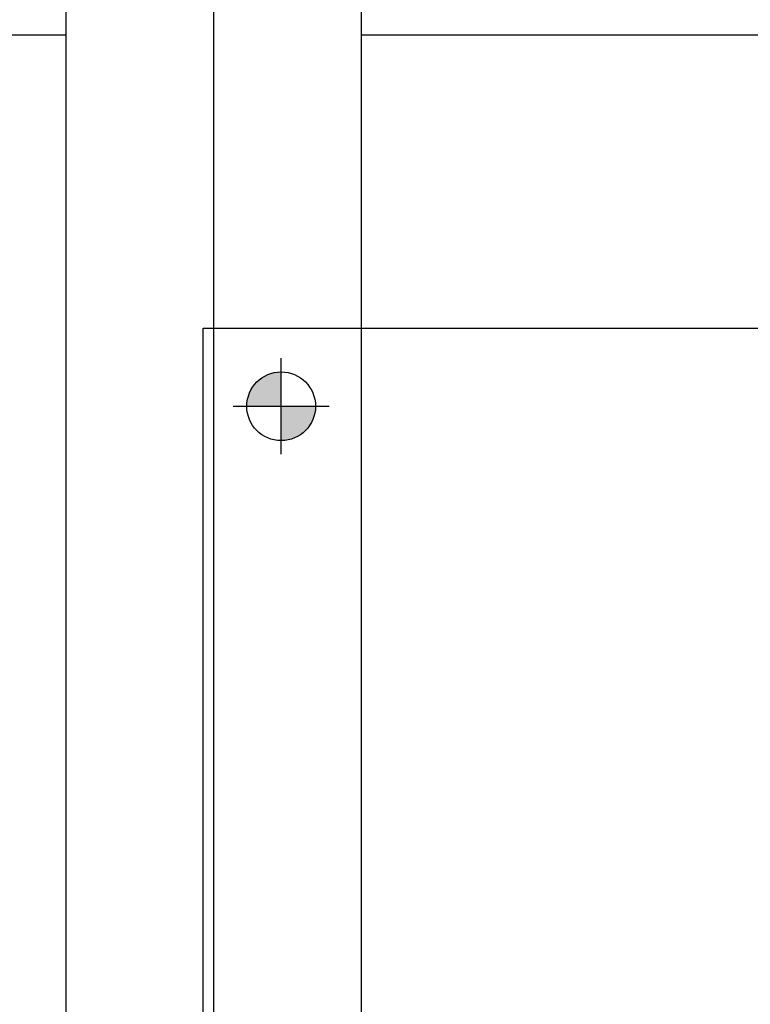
# Model space of a CAD drawing. Extents: x 18893 to 3351893, y -610358 to 406739.
# Tile 255 of 256: x 2143518 to 2143696, y 45505 to 45745. Entities that reach past the tile are written whole.
import ezdxf

# ---------------------------------------------------------------- set-up
doc = ezdxf.new("R2010")
doc.units = 0
doc.header["$LTSCALE"] = 800
doc.header["$MEASUREMENT"] = 0
doc.layers.add('KEY PLAN', color=251, linetype='CONTINUOUS')

# ---------------------------------------------------------------- blocks, each defined once
blk = doc.blocks.new('UTCOMBINE')
at = {"layer": 'KEY PLAN'}
h = blk.add_hatch(color=256, dxfattribs=at)
h.paths.add_polyline_path([(-715805.17, 43063.09), (-715796.79, 43063.09), (-715796.79, 43071.47, 0.414214)])
h.paths.add_polyline_path([(-715788.41, 43063.09), (-715796.79, 43063.09), (-715796.79, 43054.71, 0.414214)])
h = blk.add_hatch(color=256, dxfattribs=at)
h.paths.add_polyline_path([(-715805.17, 43063.09), (-715796.79, 43063.09), (-715796.79, 43071.47, 0.414214)])
h.paths.add_polyline_path([(-715788.41, 43063.09), (-715796.79, 43063.09), (-715796.79, 43054.71, 0.414214)])
h = blk.add_hatch(color=256, dxfattribs=at)
h.paths.add_polyline_path([(-715805.17, 43063.09), (-715796.79, 43063.09), (-715796.79, 43071.47, 0.414214)])
h.paths.add_polyline_path([(-715788.41, 43063.09), (-715796.79, 43063.09), (-715796.79, 43054.71, 0.414214)])
h = blk.add_hatch(color=256, dxfattribs=at)
h.paths.add_polyline_path([(-715805.17, 43063.09), (-715796.79, 43063.09), (-715796.79, 43071.47, 0.414214)])
h.paths.add_polyline_path([(-715788.41, 43063.09), (-715796.79, 43063.09), (-715796.79, 43054.71, 0.414214)])
h = blk.add_hatch(color=256, dxfattribs=at)
h.paths.add_polyline_path([(-715805.17, 43063.09), (-715796.79, 43063.09), (-715796.79, 43071.47, 0.414214)])
h.paths.add_polyline_path([(-715788.41, 43063.09), (-715796.79, 43063.09), (-715796.79, 43054.71, 0.414214)])
h = blk.add_hatch(color=256, dxfattribs=at)
h.paths.add_polyline_path([(-715805.17, 43063.09), (-715796.79, 43063.09), (-715796.79, 43071.47, 0.414214)])
h.paths.add_polyline_path([(-715788.41, 43063.09), (-715796.79, 43063.09), (-715796.79, 43054.71, 0.414214)])
h = blk.add_hatch(color=256, dxfattribs=at)
h.paths.add_polyline_path([(-715805.17, 43063.09), (-715796.79, 43063.09), (-715796.79, 43071.47, 0.414214)])
h.paths.add_polyline_path([(-715788.41, 43063.09), (-715796.79, 43063.09), (-715796.79, 43054.71, 0.414214)])
h = blk.add_hatch(color=256, dxfattribs=at)
h.paths.add_polyline_path([(-715805.17, 43063.09), (-715796.79, 43063.09), (-715796.79, 43071.47, 0.414214)])
h.paths.add_polyline_path([(-715788.41, 43063.09), (-715796.79, 43063.09), (-715796.79, 43054.71, 0.414214)])
h = blk.add_hatch(color=256, dxfattribs=at)
h.paths.add_polyline_path([(-715805.17, 43063.09), (-715796.79, 43063.09), (-715796.79, 43071.47, 0.414214)])
h.paths.add_polyline_path([(-715788.41, 43063.09), (-715796.79, 43063.09), (-715796.79, 43054.71, 0.414214)])
h = blk.add_hatch(color=256, dxfattribs=at)
h.paths.add_polyline_path([(-715805.17, 43063.09), (-715796.79, 43063.09), (-715796.79, 43071.47, 0.414214)])
h.paths.add_polyline_path([(-715788.41, 43063.09), (-715796.79, 43063.09), (-715796.79, 43054.71, 0.414214)])
h = blk.add_hatch(color=256, dxfattribs=at)
h.paths.add_polyline_path([(-715805.17, 43063.09), (-715796.79, 43063.09), (-715796.79, 43071.47, 0.414214)])
h.paths.add_polyline_path([(-715788.41, 43063.09), (-715796.79, 43063.09), (-715796.79, 43054.71, 0.414214)])
h = blk.add_hatch(color=256, dxfattribs=at)
h.paths.add_polyline_path([(-715805.17, 43063.09), (-715796.79, 43063.09), (-715796.79, 43071.47, 0.414214)])
h.paths.add_polyline_path([(-715788.41, 43063.09), (-715796.79, 43063.09), (-715796.79, 43054.71, 0.414214)])
h = blk.add_hatch(color=256, dxfattribs=at)
h.paths.add_polyline_path([(-715805.17, 43063.09), (-715796.79, 43063.09), (-715796.79, 43071.47, 0.414214)])
h.paths.add_polyline_path([(-715788.41, 43063.09), (-715796.79, 43063.09), (-715796.79, 43054.71, 0.414214)])
h = blk.add_hatch(color=256, dxfattribs=at)
h.paths.add_polyline_path([(-715805.17, 43063.09), (-715796.79, 43063.09), (-715796.79, 43071.47, 0.414214)])
h.paths.add_polyline_path([(-715788.41, 43063.09), (-715796.79, 43063.09), (-715796.79, 43054.71, 0.414214)])
h = blk.add_hatch(color=256, dxfattribs=at)
h.paths.add_polyline_path([(-715805.17, 43063.09), (-715796.79, 43063.09), (-715796.79, 43071.47, 0.414214)])
h.paths.add_polyline_path([(-715788.41, 43063.09), (-715796.79, 43063.09), (-715796.79, 43054.71, 0.414214)])
h = blk.add_hatch(color=256, dxfattribs=at)
h.paths.add_polyline_path([(-715805.17, 43063.09), (-715796.79, 43063.09), (-715796.79, 43071.47, 0.414214)])
h.paths.add_polyline_path([(-715788.41, 43063.09), (-715796.79, 43063.09), (-715796.79, 43054.71, 0.414214)])
h = blk.add_hatch(color=256, dxfattribs=at)
h.paths.add_polyline_path([(-715805.17, 43063.09), (-715796.79, 43063.09), (-715796.79, 43071.47, 0.414214)])
h.paths.add_polyline_path([(-715788.41, 43063.09), (-715796.79, 43063.09), (-715796.79, 43054.71, 0.414214)])
h = blk.add_hatch(color=256, dxfattribs=at)
h.paths.add_polyline_path([(-715805.17, 43063.09), (-715796.79, 43063.09), (-715796.79, 43071.47, 0.414214)])
h.paths.add_polyline_path([(-715788.41, 43063.09), (-715796.79, 43063.09), (-715796.79, 43054.71, 0.414214)])
h = blk.add_hatch(color=256, dxfattribs=at)
h.paths.add_polyline_path([(-715805.17, 43063.09), (-715796.79, 43063.09), (-715796.79, 43071.47, 0.414214)])
h.paths.add_polyline_path([(-715788.41, 43063.09), (-715796.79, 43063.09), (-715796.79, 43054.71, 0.414214)])
h = blk.add_hatch(color=256, dxfattribs=at)
h.paths.add_polyline_path([(-715805.17, 43063.09), (-715796.79, 43063.09), (-715796.79, 43071.47, 0.414214)])
h.paths.add_polyline_path([(-715788.41, 43063.09), (-715796.79, 43063.09), (-715796.79, 43054.71, 0.414214)])
h = blk.add_hatch(color=256, dxfattribs=at)
h.paths.add_polyline_path([(-715805.17, 43063.09), (-715796.79, 43063.09), (-715796.79, 43071.47, 0.414214)])
h.paths.add_polyline_path([(-715788.41, 43063.09), (-715796.79, 43063.09), (-715796.79, 43054.71, 0.414214)])
h = blk.add_hatch(color=256, dxfattribs=at)
h.paths.add_polyline_path([(-715805.17, 43063.09), (-715796.79, 43063.09), (-715796.79, 43071.47, 0.414214)])
h.paths.add_polyline_path([(-715788.41, 43063.09), (-715796.79, 43063.09), (-715796.79, 43054.71, 0.414214)])
h = blk.add_hatch(color=256, dxfattribs=at)
h.paths.add_polyline_path([(-715805.17, 43063.09), (-715796.79, 43063.09), (-715796.79, 43071.47, 0.414214)])
h.paths.add_polyline_path([(-715788.41, 43063.09), (-715796.79, 43063.09), (-715796.79, 43054.71, 0.414214)])
h = blk.add_hatch(color=256, dxfattribs=at)
h.paths.add_polyline_path([(-715805.17, 43063.09), (-715796.79, 43063.09), (-715796.79, 43071.47, 0.414214)])
h.paths.add_polyline_path([(-715788.41, 43063.09), (-715796.79, 43063.09), (-715796.79, 43054.71, 0.414214)])
h = blk.add_hatch(color=256, dxfattribs=at)
h.paths.add_polyline_path([(-715805.17, 43063.09), (-715796.79, 43063.09), (-715796.79, 43071.47, 0.414214)])
h.paths.add_polyline_path([(-715788.41, 43063.09), (-715796.79, 43063.09), (-715796.79, 43054.71, 0.414214)])
h = blk.add_hatch(color=256, dxfattribs=at)
h.paths.add_polyline_path([(-715805.17, 43063.09), (-715796.79, 43063.09), (-715796.79, 43071.47, 0.414214)])
h.paths.add_polyline_path([(-715788.41, 43063.09), (-715796.79, 43063.09), (-715796.79, 43054.71, 0.414214)])
h = blk.add_hatch(color=256, dxfattribs=at)
h.paths.add_polyline_path([(-715805.17, 43063.09), (-715796.79, 43063.09), (-715796.79, 43071.47, 0.414214)])
h.paths.add_polyline_path([(-715788.41, 43063.09), (-715796.79, 43063.09), (-715796.79, 43054.71, 0.414214)])
h = blk.add_hatch(color=256, dxfattribs=at)
h.paths.add_polyline_path([(-715805.17, 43063.09), (-715796.79, 43063.09), (-715796.79, 43071.47, 0.414214)])
h.paths.add_polyline_path([(-715788.41, 43063.09), (-715796.79, 43063.09), (-715796.79, 43054.71, 0.414214)])
h = blk.add_hatch(color=256, dxfattribs=at)
h.paths.add_polyline_path([(-715805.17, 43063.09), (-715796.79, 43063.09), (-715796.79, 43071.47, 0.414214)])
h.paths.add_polyline_path([(-715788.41, 43063.09), (-715796.79, 43063.09), (-715796.79, 43054.71, 0.414214)])
h = blk.add_hatch(color=256, dxfattribs=at)
h.paths.add_polyline_path([(-715805.17, 43063.09), (-715796.79, 43063.09), (-715796.79, 43071.47, 0.414214)])
h.paths.add_polyline_path([(-715788.41, 43063.09), (-715796.79, 43063.09), (-715796.79, 43054.71, 0.414214)])
h = blk.add_hatch(color=256, dxfattribs=at)
h.paths.add_polyline_path([(-715805.17, 43063.09), (-715796.79, 43063.09), (-715796.79, 43071.47, 0.414214)])
h.paths.add_polyline_path([(-715788.41, 43063.09), (-715796.79, 43063.09), (-715796.79, 43054.71, 0.414214)])
h = blk.add_hatch(color=256, dxfattribs=at)
h.paths.add_polyline_path([(-715805.17, 43063.09), (-715796.79, 43063.09), (-715796.79, 43071.47, 0.414214)])
h.paths.add_polyline_path([(-715788.41, 43063.09), (-715796.79, 43063.09), (-715796.79, 43054.71, 0.414214)])
h = blk.add_hatch(color=256, dxfattribs=at)
h.paths.add_polyline_path([(-715805.17, 43063.09), (-715796.79, 43063.09), (-715796.79, 43071.47, 0.414214)])
h.paths.add_polyline_path([(-715788.41, 43063.09), (-715796.79, 43063.09), (-715796.79, 43054.71, 0.414214)])
h = blk.add_hatch(color=256, dxfattribs=at)
h.paths.add_polyline_path([(-715805.17, 43063.09), (-715796.79, 43063.09), (-715796.79, 43071.47, 0.414214)])
h.paths.add_polyline_path([(-715788.41, 43063.09), (-715796.79, 43063.09), (-715796.79, 43054.71, 0.414214)])
h = blk.add_hatch(color=256, dxfattribs=at)
h.paths.add_polyline_path([(-715805.17, 43063.09), (-715796.79, 43063.09), (-715796.79, 43071.47, 0.414214)])
h.paths.add_polyline_path([(-715788.41, 43063.09), (-715796.79, 43063.09), (-715796.79, 43054.71, 0.414214)])
h = blk.add_hatch(color=256, dxfattribs=at)
h.paths.add_polyline_path([(-715805.17, 43063.09), (-715796.79, 43063.09), (-715796.79, 43071.47, 0.414214)])
h.paths.add_polyline_path([(-715788.41, 43063.09), (-715796.79, 43063.09), (-715796.79, 43054.71, 0.414214)])
h = blk.add_hatch(color=256, dxfattribs=at)
h.paths.add_polyline_path([(-715805.17, 43063.09), (-715796.79, 43063.09), (-715796.79, 43071.47, 0.414214)])
h.paths.add_polyline_path([(-715788.41, 43063.09), (-715796.79, 43063.09), (-715796.79, 43054.71, 0.414214)])
h = blk.add_hatch(color=256, dxfattribs=at)
h.paths.add_polyline_path([(-715805.17, 43063.09), (-715796.79, 43063.09), (-715796.79, 43071.47, 0.414214)])
h.paths.add_polyline_path([(-715788.41, 43063.09), (-715796.79, 43063.09), (-715796.79, 43054.71, 0.414214)])
h = blk.add_hatch(color=256, dxfattribs=at)
h.paths.add_polyline_path([(-715805.17, 43063.09), (-715796.79, 43063.09), (-715796.79, 43071.47, 0.414214)])
h.paths.add_polyline_path([(-715788.41, 43063.09), (-715796.79, 43063.09), (-715796.79, 43054.71, 0.414214)])
h = blk.add_hatch(color=256, dxfattribs=at)
h.paths.add_polyline_path([(-715805.17, 43063.09), (-715796.79, 43063.09), (-715796.79, 43071.47, 0.414214)])
h.paths.add_polyline_path([(-715788.41, 43063.09), (-715796.79, 43063.09), (-715796.79, 43054.71, 0.414214)])
h = blk.add_hatch(color=256, dxfattribs=at)
h.paths.add_polyline_path([(-715805.17, 43063.09), (-715796.79, 43063.09), (-715796.79, 43071.47, 0.414214)])
h.paths.add_polyline_path([(-715788.41, 43063.09), (-715796.79, 43063.09), (-715796.79, 43054.71, 0.414214)])
h = blk.add_hatch(color=256, dxfattribs=at)
h.paths.add_polyline_path([(-715805.17, 43063.09), (-715796.79, 43063.09), (-715796.79, 43071.47, 0.414214)])
h.paths.add_polyline_path([(-715788.41, 43063.09), (-715796.79, 43063.09), (-715796.79, 43054.71, 0.414214)])
h = blk.add_hatch(color=256, dxfattribs=at)
h.paths.add_polyline_path([(-715805.17, 43063.09), (-715796.79, 43063.09), (-715796.79, 43071.47, 0.414214)])
h.paths.add_polyline_path([(-715788.41, 43063.09), (-715796.79, 43063.09), (-715796.79, 43054.71, 0.414214)])
h = blk.add_hatch(color=256, dxfattribs=at)
h.paths.add_polyline_path([(-715805.17, 43063.09), (-715796.79, 43063.09), (-715796.79, 43071.47, 0.414214)])
h.paths.add_polyline_path([(-715788.41, 43063.09), (-715796.79, 43063.09), (-715796.79, 43054.71, 0.414214)])
h = blk.add_hatch(color=256, dxfattribs=at)
h.paths.add_polyline_path([(-715805.17, 43063.09), (-715796.79, 43063.09), (-715796.79, 43071.47, 0.414214)])
h.paths.add_polyline_path([(-715788.41, 43063.09), (-715796.79, 43063.09), (-715796.79, 43054.71, 0.414214)])
h = blk.add_hatch(color=256, dxfattribs=at)
h.paths.add_polyline_path([(-715805.17, 43063.09), (-715796.79, 43063.09), (-715796.79, 43071.47, 0.414214)])
h.paths.add_polyline_path([(-715788.41, 43063.09), (-715796.79, 43063.09), (-715796.79, 43054.71, 0.414214)])
h = blk.add_hatch(color=256, dxfattribs=at)
h.paths.add_polyline_path([(-715805.17, 43063.09), (-715796.79, 43063.09), (-715796.79, 43071.47, 0.414214)])
h.paths.add_polyline_path([(-715788.41, 43063.09), (-715796.79, 43063.09), (-715796.79, 43054.71, 0.414214)])
h = blk.add_hatch(color=256, dxfattribs=at)
h.paths.add_polyline_path([(-715805.17, 43063.09), (-715796.79, 43063.09), (-715796.79, 43071.47, 0.414214)])
h.paths.add_polyline_path([(-715788.41, 43063.09), (-715796.79, 43063.09), (-715796.79, 43054.71, 0.414214)])
h = blk.add_hatch(color=256, dxfattribs=at)
h.paths.add_polyline_path([(-715805.17, 43063.09), (-715796.79, 43063.09), (-715796.79, 43071.47, 0.414214)])
h.paths.add_polyline_path([(-715788.41, 43063.09), (-715796.79, 43063.09), (-715796.79, 43054.71, 0.414214)])
h = blk.add_hatch(color=256, dxfattribs=at)
h.paths.add_polyline_path([(-715805.17, 43063.09), (-715796.79, 43063.09), (-715796.79, 43071.47, 0.414214)])
h.paths.add_polyline_path([(-715788.41, 43063.09), (-715796.79, 43063.09), (-715796.79, 43054.71, 0.414214)])
h = blk.add_hatch(color=256, dxfattribs=at)
h.paths.add_polyline_path([(-715805.17, 43063.09), (-715796.79, 43063.09), (-715796.79, 43071.47, 0.414214)])
h.paths.add_polyline_path([(-715788.41, 43063.09), (-715796.79, 43063.09), (-715796.79, 43054.71, 0.414214)])
h = blk.add_hatch(color=256, dxfattribs=at)
h.paths.add_polyline_path([(-715805.17, 43063.09), (-715796.79, 43063.09), (-715796.79, 43071.47, 0.414214)])
h.paths.add_polyline_path([(-715788.41, 43063.09), (-715796.79, 43063.09), (-715796.79, 43054.71, 0.414214)])
h = blk.add_hatch(color=256, dxfattribs=at)
h.paths.add_polyline_path([(-715805.17, 43063.09), (-715796.79, 43063.09), (-715796.79, 43071.47, 0.414214)])
h.paths.add_polyline_path([(-715788.41, 43063.09), (-715796.79, 43063.09), (-715796.79, 43054.71, 0.414214)])
h = blk.add_hatch(color=256, dxfattribs=at)
h.paths.add_polyline_path([(-715805.17, 43063.09), (-715796.79, 43063.09), (-715796.79, 43071.47, 0.414214)])
h.paths.add_polyline_path([(-715788.41, 43063.09), (-715796.79, 43063.09), (-715796.79, 43054.71, 0.414214)])
h = blk.add_hatch(color=256, dxfattribs=at)
h.paths.add_polyline_path([(-715805.17, 43063.09), (-715796.79, 43063.09), (-715796.79, 43071.47, 0.414214)])
h.paths.add_polyline_path([(-715788.41, 43063.09), (-715796.79, 43063.09), (-715796.79, 43054.71, 0.414214)])
h = blk.add_hatch(color=256, dxfattribs=at)
h.paths.add_polyline_path([(-715805.17, 43063.09), (-715796.79, 43063.09), (-715796.79, 43071.47, 0.414214)])
h.paths.add_polyline_path([(-715788.41, 43063.09), (-715796.79, 43063.09), (-715796.79, 43054.71, 0.414214)])
h = blk.add_hatch(color=256, dxfattribs=at)
h.paths.add_polyline_path([(-715805.17, 43063.09), (-715796.79, 43063.09), (-715796.79, 43071.47, 0.414214)])
h.paths.add_polyline_path([(-715788.41, 43063.09), (-715796.79, 43063.09), (-715796.79, 43054.71, 0.414214)])
h = blk.add_hatch(color=256, dxfattribs=at)
h.paths.add_polyline_path([(-715805.17, 43063.09), (-715796.79, 43063.09), (-715796.79, 43071.47, 0.414214)])
h.paths.add_polyline_path([(-715788.41, 43063.09), (-715796.79, 43063.09), (-715796.79, 43054.71, 0.414214)])
h = blk.add_hatch(color=256, dxfattribs=at)
h.paths.add_polyline_path([(-715805.17, 43063.09), (-715796.79, 43063.09), (-715796.79, 43071.47, 0.414214)])
h.paths.add_polyline_path([(-715788.41, 43063.09), (-715796.79, 43063.09), (-715796.79, 43054.71, 0.414214)])
h = blk.add_hatch(color=256, dxfattribs=at)
h.paths.add_polyline_path([(-715805.17, 43063.09), (-715796.79, 43063.09), (-715796.79, 43071.47, 0.414214)])
h.paths.add_polyline_path([(-715788.41, 43063.09), (-715796.79, 43063.09), (-715796.79, 43054.71, 0.414214)])
h = blk.add_hatch(color=256, dxfattribs=at)
h.paths.add_polyline_path([(-715805.17, 43063.09), (-715796.79, 43063.09), (-715796.79, 43071.47, 0.414214)])
h.paths.add_polyline_path([(-715788.41, 43063.09), (-715796.79, 43063.09), (-715796.79, 43054.71, 0.414214)])
h = blk.add_hatch(color=256, dxfattribs=at)
h.paths.add_polyline_path([(-715805.17, 43063.09), (-715796.79, 43063.09), (-715796.79, 43071.47, 0.414214)])
h.paths.add_polyline_path([(-715788.41, 43063.09), (-715796.79, 43063.09), (-715796.79, 43054.71, 0.414214)])
h = blk.add_hatch(color=256, dxfattribs=at)
h.paths.add_polyline_path([(-715805.17, 43063.09), (-715796.79, 43063.09), (-715796.79, 43071.47, 0.414214)])
h.paths.add_polyline_path([(-715788.41, 43063.09), (-715796.79, 43063.09), (-715796.79, 43054.71, 0.414214)])
h = blk.add_hatch(color=256, dxfattribs=at)
h.paths.add_polyline_path([(-715805.17, 43063.09), (-715796.79, 43063.09), (-715796.79, 43071.47, 0.414214)])
h.paths.add_polyline_path([(-715788.41, 43063.09), (-715796.79, 43063.09), (-715796.79, 43054.71, 0.414214)])
for p, q in [((-715780.38, 44536.22, 0), (-715780.38, 42926.93, 0)), ((-715780.38, 44373.62, 0), (-715780.38, 42844.98, 0)), ((-715816.38, 44029.91, 0), (-715816.38, 42927.56, 0)), ((-715744.38, 44029.91, 0), (-715744.38, 42927.56, 0)), ((-715744.38, 44029.91, 0), (-715744.38, 42927.56, 0)), ((-715744.38, 44029.91, 0), (-715744.38, 42927.56, 0)), ((-715744.38, 44029.91, 0), (-715744.38, 42927.56, 0)), ((-715777.74, 43348.86, 0), (-715777.74, 43044.04, 0)), ((-715777.74, 43348.86, 0), (-715777.74, 43044.04, 0)), ((-715777.74, 43348.86, 0), (-715777.74, 43044.04, 0)), ((-715777.74, 43348.86, 0), (-715777.74, 43044.04, 0)), ((-715777.74, 43348.86, 0), (-715777.74, 43044.04, 0)), ((-715777.74, 43348.86, 0), (-715777.74, 43044.04, 0)), ((-715777.74, 43348.86, 0), (-715777.74, 43044.04, 0)), ((-715777.74, 43348.86, 0), (-715777.74, 43044.04, 0)), ((-715777.74, 43348.86, 0), (-715777.74, 43044.04, 0)), ((-715777.74, 43348.86, 0), (-715777.74, 43044.04, 0)), ((-715777.74, 43348.86, 0), (-715777.74, 43044.04, 0)), ((-715777.74, 43348.86, 0), (-715777.74, 43044.04, 0)), ((-715777.74, 43348.86, 0), (-715777.74, 43044.04, 0)), ((-715777.74, 43348.86, 0), (-715777.74, 43044.04, 0)), ((-715777.74, 43348.86, 0), (-715777.74, 43044.04, 0)), ((-715777.74, 43348.86, 0), (-715777.74, 43044.04, 0)), ((-715777.74, 43348.86, 0), (-715777.74, 43044.04, 0)), ((-715777.74, 43348.86, 0), (-715777.74, 43044.04, 0)), ((-715777.74, 43348.86, 0), (-715777.74, 43044.04, 0)), ((-715777.74, 43348.86, 0), (-715777.74, 43044.04, 0)), ((-715777.74, 43348.86, 0), (-715777.74, 43044.04, 0)), ((-715777.74, 43348.86, 0), (-715777.74, 43044.04, 0)), ((-715777.74, 43348.86, 0), (-715777.74, 43044.04, 0)), ((-715777.74, 43348.86, 0), (-715777.74, 43044.04, 0)), ((-715777.74, 43348.86, 0), (-715777.74, 43044.04, 0)), ((-715777.74, 43348.86, 0), (-715777.74, 43044.04, 0)), ((-715777.74, 43348.86, 0), (-715777.74, 43044.04, 0)), ((-715777.74, 43348.86, 0), (-715777.74, 43044.04, 0)), ((-715777.74, 43348.86, 0), (-715777.74, 43044.04, 0)), ((-715777.74, 43348.86, 0), (-715777.74, 43044.04, 0)), ((-715777.74, 43348.86, 0), (-715777.74, 43044.04, 0)), ((-715777.74, 43348.86, 0), (-715777.74, 43044.04, 0)), ((-715777.74, 43348.86, 0), (-715777.74, 43044.04, 0)), ((-715777.74, 43348.86, 0), (-715777.74, 43044.04, 0)), ((-715777.74, 43348.86, 0), (-715777.74, 43044.04, 0)), ((-715777.74, 43348.86, 0), (-715777.74, 43044.04, 0)), ((-715777.74, 43348.86, 0), (-715777.74, 43044.04, 0)), ((-715777.74, 43348.86, 0), (-715777.74, 43044.04, 0)), ((-715777.74, 43348.86, 0), (-715777.74, 43044.04, 0)), ((-715777.74, 43348.86, 0), (-715777.74, 43044.04, 0)), ((-715777.74, 43348.86, 0), (-715777.74, 43044.04, 0)), ((-715777.74, 43348.86, 0), (-715777.74, 43044.04, 0)), ((-715777.74, 43348.86, 0), (-715777.74, 43044.04, 0)), ((-715777.74, 43348.86, 0), (-715777.74, 43044.04, 0)), ((-715777.74, 43348.86, 0), (-715777.74, 43044.04, 0)), ((-715777.74, 43348.86, 0), (-715777.74, 43044.04, 0)), ((-715777.74, 43348.86, 0), (-715777.74, 43044.04, 0)), ((-715777.74, 43348.86, 0), (-715777.74, 43044.04, 0)), ((-715777.74, 43348.86, 0), (-715777.74, 43044.04, 0)), ((-715777.74, 43348.86, 0), (-715777.74, 43044.04, 0)), ((-715777.74, 43348.86, 0), (-715777.74, 43044.04, 0)), ((-715777.74, 43348.86, 0), (-715777.74, 43044.04, 0)), ((-715777.74, 43348.86, 0), (-715777.74, 43044.04, 0)), ((-715777.74, 43348.86, 0), (-715777.74, 43044.04, 0)), ((-715777.74, 43348.86, 0), (-715777.74, 43044.04, 0)), ((-715777.74, 43348.86, 0), (-715777.74, 43044.04, 0)), ((-715777.74, 43348.86, 0), (-715777.74, 43044.04, 0)), ((-715777.74, 43348.86, 0), (-715777.74, 43044.04, 0)), ((-715777.74, 43348.86, 0), (-715777.74, 43044.04, 0)), ((-715777.74, 43348.86, 0), (-715777.74, 43044.04, 0)), ((-715777.74, 43348.86, 0), (-715777.74, 43044.04, 0)), ((-715777.74, 43348.86, 0), (-715777.74, 43044.04, 0)), ((-715777.74, 43348.86, 0), (-715777.74, 43044.04, 0)), ((-715777.74, 43348.86, 0), (-715777.74, 43044.04, 0)), ((-715796.79, 43074.81, 0), (-715796.79, 43051.37, 0)), ((-715796.79, 43074.81, 0), (-715796.79, 43051.37, 0)), ((-715796.79, 43074.81, 0), (-715796.79, 43051.37, 0)), ((-715796.79, 43074.81, 0), (-715796.79, 43051.37, 0)), ((-715796.79, 43074.81, 0), (-715796.79, 43051.37, 0)), ((-715796.79, 43074.81, 0), (-715796.79, 43051.37, 0)), ((-715796.79, 43074.81, 0), (-715796.79, 43051.37, 0)), ((-715796.79, 43074.81, 0), (-715796.79, 43051.37, 0)), ((-715796.79, 43074.81, 0), (-715796.79, 43051.37, 0)), ((-715796.79, 43074.81, 0), (-715796.79, 43051.37, 0)), ((-715796.79, 43074.81, 0), (-715796.79, 43051.37, 0)), ((-715796.79, 43074.81, 0), (-715796.79, 43051.37, 0)), ((-715796.79, 43074.81, 0), (-715796.79, 43051.37, 0)), ((-715796.79, 43074.81, 0), (-715796.79, 43051.37, 0)), ((-715796.79, 43074.81, 0), (-715796.79, 43051.37, 0)), ((-715796.79, 43074.81, 0), (-715796.79, 43051.37, 0)), ((-715796.79, 43074.81, 0), (-715796.79, 43051.37, 0)), ((-715796.79, 43074.81, 0), (-715796.79, 43051.37, 0)), ((-715796.79, 43074.81, 0), (-715796.79, 43051.37, 0)), ((-715796.79, 43074.81, 0), (-715796.79, 43051.37, 0)), ((-715796.79, 43074.81, 0), (-715796.79, 43051.37, 0)), ((-715796.79, 43074.81, 0), (-715796.79, 43051.37, 0)), ((-715796.79, 43074.81, 0), (-715796.79, 43051.37, 0)), ((-715796.79, 43074.81, 0), (-715796.79, 43051.37, 0)), ((-715796.79, 43074.81, 0), (-715796.79, 43051.37, 0)), ((-715796.79, 43074.81, 0), (-715796.79, 43051.37, 0)), ((-715796.79, 43074.81, 0), (-715796.79, 43051.37, 0)), ((-715796.79, 43074.81, 0), (-715796.79, 43051.37, 0)), ((-715796.79, 43074.81, 0), (-715796.79, 43051.37, 0)), ((-715796.79, 43074.81, 0), (-715796.79, 43051.37, 0)), ((-715796.79, 43074.81, 0), (-715796.79, 43051.37, 0)), ((-715796.79, 43074.81, 0), (-715796.79, 43051.37, 0)), ((-715796.79, 43074.81, 0), (-715796.79, 43051.37, 0)), ((-715796.79, 43074.81, 0), (-715796.79, 43051.37, 0)), ((-715796.79, 43074.81, 0), (-715796.79, 43051.37, 0)), ((-715796.79, 43074.81, 0), (-715796.79, 43051.37, 0)), ((-715796.79, 43074.81, 0), (-715796.79, 43051.37, 0)), ((-715796.79, 43074.81, 0), (-715796.79, 43051.37, 0)), ((-715796.79, 43074.81, 0), (-715796.79, 43051.37, 0)), ((-715796.79, 43074.81, 0), (-715796.79, 43051.37, 0)), ((-715796.79, 43074.81, 0), (-715796.79, 43051.37, 0)), ((-715796.79, 43074.81, 0), (-715796.79, 43051.37, 0)), ((-715796.79, 43074.81, 0), (-715796.79, 43051.37, 0)), ((-715796.79, 43074.81, 0), (-715796.79, 43051.37, 0)), ((-715796.79, 43074.81, 0), (-715796.79, 43051.37, 0)), ((-715796.79, 43074.81, 0), (-715796.79, 43051.37, 0)), ((-715796.79, 43074.81, 0), (-715796.79, 43051.37, 0)), ((-715796.79, 43074.81, 0), (-715796.79, 43051.37, 0)), ((-715796.79, 43074.81, 0), (-715796.79, 43051.37, 0)), ((-715796.79, 43074.81, 0), (-715796.79, 43051.37, 0)), ((-715796.79, 43074.81, 0), (-715796.79, 43051.37, 0)), ((-715796.79, 43074.81, 0), (-715796.79, 43051.37, 0)), ((-715796.79, 43074.81, 0), (-715796.79, 43051.37, 0)), ((-715796.79, 43074.81, 0), (-715796.79, 43051.37, 0)), ((-715796.79, 43074.81, 0), (-715796.79, 43051.37, 0)), ((-715796.79, 43074.81, 0), (-715796.79, 43051.37, 0)), ((-715796.79, 43074.81, 0), (-715796.79, 43051.37, 0)), ((-715796.79, 43074.81, 0), (-715796.79, 43051.37, 0)), ((-715796.79, 43074.81, 0), (-715796.79, 43051.37, 0)), ((-715796.79, 43074.81, 0), (-715796.79, 43051.37, 0)), ((-715796.79, 43074.81, 0), (-715796.79, 43051.37, 0)), ((-715796.79, 43074.81, 0), (-715796.79, 43051.37, 0)), ((-715796.79, 43074.81, 0), (-715796.79, 43051.37, 0)), ((-715796.79, 43074.81, 0), (-715796.79, 43051.37, 0)), ((-715785.07, 43063.09, 0), (-715808.51, 43063.09, 0)), ((-715785.07, 43063.09, 0), (-715808.51, 43063.09, 0)), ((-715785.07, 43063.09, 0), (-715808.51, 43063.09, 0)), ((-715785.07, 43063.09, 0), (-715808.51, 43063.09, 0)), ((-715785.07, 43063.09, 0), (-715808.51, 43063.09, 0)), ((-715785.07, 43063.09, 0), (-715808.51, 43063.09, 0)), ((-715785.07, 43063.09, 0), (-715808.51, 43063.09, 0)), ((-715785.07, 43063.09, 0), (-715808.51, 43063.09, 0)), ((-715785.07, 43063.09, 0), (-715808.51, 43063.09, 0)), ((-715785.07, 43063.09, 0), (-715808.51, 43063.09, 0)), ((-715785.07, 43063.09, 0), (-715808.51, 43063.09, 0)), ((-715785.07, 43063.09, 0), (-715808.51, 43063.09, 0)), ((-715785.07, 43063.09, 0), (-715808.51, 43063.09, 0)), ((-715785.07, 43063.09, 0), (-715808.51, 43063.09, 0)), ((-715785.07, 43063.09, 0), (-715808.51, 43063.09, 0)), ((-715785.07, 43063.09, 0), (-715808.51, 43063.09, 0)), ((-715785.07, 43063.09, 0), (-715808.51, 43063.09, 0)), ((-715785.07, 43063.09, 0), (-715808.51, 43063.09, 0)), ((-715785.07, 43063.09, 0), (-715808.51, 43063.09, 0)), ((-715785.07, 43063.09, 0), (-715808.51, 43063.09, 0)), ((-715785.07, 43063.09, 0), (-715808.51, 43063.09, 0)), ((-715785.07, 43063.09, 0), (-715808.51, 43063.09, 0)), ((-715785.07, 43063.09, 0), (-715808.51, 43063.09, 0)), ((-715785.07, 43063.09, 0), (-715808.51, 43063.09, 0)), ((-715785.07, 43063.09, 0), (-715808.51, 43063.09, 0)), ((-715785.07, 43063.09, 0), (-715808.51, 43063.09, 0)), ((-715785.07, 43063.09, 0), (-715808.51, 43063.09, 0)), ((-715785.07, 43063.09, 0), (-715808.51, 43063.09, 0)), ((-715785.07, 43063.09, 0), (-715808.51, 43063.09, 0)), ((-715785.07, 43063.09, 0), (-715808.51, 43063.09, 0)), ((-715785.07, 43063.09, 0), (-715808.51, 43063.09, 0)), ((-715785.07, 43063.09, 0), (-715808.51, 43063.09, 0)), ((-715785.07, 43063.09, 0), (-715808.51, 43063.09, 0)), ((-715785.07, 43063.09, 0), (-715808.51, 43063.09, 0)), ((-715785.07, 43063.09, 0), (-715808.51, 43063.09, 0)), ((-715785.07, 43063.09, 0), (-715808.51, 43063.09, 0)), ((-715785.07, 43063.09, 0), (-715808.51, 43063.09, 0)), ((-715785.07, 43063.09, 0), (-715808.51, 43063.09, 0)), ((-715785.07, 43063.09, 0), (-715808.51, 43063.09, 0)), ((-715785.07, 43063.09, 0), (-715808.51, 43063.09, 0)), ((-715785.07, 43063.09, 0), (-715808.51, 43063.09, 0)), ((-715785.07, 43063.09, 0), (-715808.51, 43063.09, 0)), ((-715785.07, 43063.09, 0), (-715808.51, 43063.09, 0)), ((-715785.07, 43063.09, 0), (-715808.51, 43063.09, 0)), ((-715785.07, 43063.09, 0), (-715808.51, 43063.09, 0)), ((-715785.07, 43063.09, 0), (-715808.51, 43063.09, 0)), ((-715785.07, 43063.09, 0), (-715808.51, 43063.09, 0)), ((-715785.07, 43063.09, 0), (-715808.51, 43063.09, 0)), ((-715785.07, 43063.09, 0), (-715808.51, 43063.09, 0)), ((-715785.07, 43063.09, 0), (-715808.51, 43063.09, 0)), ((-715785.07, 43063.09, 0), (-715808.51, 43063.09, 0)), ((-715785.07, 43063.09, 0), (-715808.51, 43063.09, 0)), ((-715785.07, 43063.09, 0), (-715808.51, 43063.09, 0)), ((-715785.07, 43063.09, 0), (-715808.51, 43063.09, 0)), ((-715785.07, 43063.09, 0), (-715808.51, 43063.09, 0)), ((-715785.07, 43063.09, 0), (-715808.51, 43063.09, 0)), ((-715785.07, 43063.09, 0), (-715808.51, 43063.09, 0)), ((-715785.07, 43063.09, 0), (-715808.51, 43063.09, 0)), ((-715785.07, 43063.09, 0), (-715808.51, 43063.09, 0)), ((-715785.07, 43063.09, 0), (-715808.51, 43063.09, 0)), ((-715785.07, 43063.09, 0), (-715808.51, 43063.09, 0)), ((-715785.07, 43063.09, 0), (-715808.51, 43063.09, 0)), ((-715785.07, 43063.09, 0), (-715808.51, 43063.09, 0)), ((-715785.07, 43063.09, 0), (-715808.51, 43063.09, 0)), ((-715777.74, 43044.04, 0), (-716082.56, 43044.04, 0)), ((-715777.74, 43044.04, 0), (-716082.56, 43044.04, 0)), ((-715777.74, 43044.04, 0), (-716082.56, 43044.04, 0)), ((-715777.74, 43044.04, 0), (-716082.56, 43044.04, 0)), ((-715777.74, 43044.04, 0), (-716082.56, 43044.04, 0)), ((-715777.74, 43044.04, 0), (-716082.56, 43044.04, 0)), ((-715777.74, 43044.04, 0), (-716082.56, 43044.04, 0)), ((-715777.74, 43044.04, 0), (-716082.56, 43044.04, 0)), ((-715777.74, 43044.04, 0), (-716082.56, 43044.04, 0)), ((-715777.74, 43044.04, 0), (-716082.56, 43044.04, 0)), ((-715777.74, 43044.04, 0), (-716082.56, 43044.04, 0)), ((-715777.74, 43044.04, 0), (-716082.56, 43044.04, 0)), ((-715777.74, 43044.04, 0), (-716082.56, 43044.04, 0)), ((-715777.74, 43044.04, 0), (-716082.56, 43044.04, 0)), ((-715777.74, 43044.04, 0), (-716082.56, 43044.04, 0)), ((-715777.74, 43044.04, 0), (-716082.56, 43044.04, 0)), ((-715777.74, 43044.04, 0), (-716082.56, 43044.04, 0)), ((-715777.74, 43044.04, 0), (-716082.56, 43044.04, 0)), ((-715777.74, 43044.04, 0), (-716082.56, 43044.04, 0)), ((-715777.74, 43044.04, 0), (-716082.56, 43044.04, 0)), ((-715777.74, 43044.04, 0), (-716082.56, 43044.04, 0)), ((-715777.74, 43044.04, 0), (-716082.56, 43044.04, 0)), ((-715777.74, 43044.04, 0), (-716082.56, 43044.04, 0)), ((-715777.74, 43044.04, 0), (-716082.56, 43044.04, 0)), ((-715777.74, 43044.04, 0), (-716082.56, 43044.04, 0)), ((-715777.74, 43044.04, 0), (-716082.56, 43044.04, 0)), ((-715777.74, 43044.04, 0), (-716082.56, 43044.04, 0)), ((-715777.74, 43044.04, 0), (-716082.56, 43044.04, 0)), ((-715777.74, 43044.04, 0), (-716082.56, 43044.04, 0)), ((-715777.74, 43044.04, 0), (-716082.56, 43044.04, 0)), ((-715777.74, 43044.04, 0), (-716082.56, 43044.04, 0)), ((-715777.74, 43044.04, 0), (-716082.56, 43044.04, 0)), ((-715777.74, 43044.04, 0), (-716082.56, 43044.04, 0)), ((-715777.74, 43044.04, 0), (-716082.56, 43044.04, 0)), ((-715777.74, 43044.04, 0), (-716082.56, 43044.04, 0)), ((-715777.74, 43044.04, 0), (-716082.56, 43044.04, 0)), ((-715777.74, 43044.04, 0), (-716082.56, 43044.04, 0)), ((-715777.74, 43044.04, 0), (-716082.56, 43044.04, 0)), ((-715777.74, 43044.04, 0), (-716082.56, 43044.04, 0)), ((-715777.74, 43044.04, 0), (-716082.56, 43044.04, 0)), ((-715777.74, 43044.04, 0), (-716082.56, 43044.04, 0)), ((-715777.74, 43044.04, 0), (-716082.56, 43044.04, 0)), ((-715777.74, 43044.04, 0), (-716082.56, 43044.04, 0)), ((-715777.74, 43044.04, 0), (-716082.56, 43044.04, 0)), ((-715777.74, 43044.04, 0), (-716082.56, 43044.04, 0)), ((-715777.74, 43044.04, 0), (-716082.56, 43044.04, 0)), ((-715777.74, 43044.04, 0), (-716082.56, 43044.04, 0)), ((-715777.74, 43044.04, 0), (-716082.56, 43044.04, 0)), ((-715777.74, 43044.04, 0), (-716082.56, 43044.04, 0)), ((-715777.74, 43044.04, 0), (-716082.56, 43044.04, 0)), ((-715777.74, 43044.04, 0), (-716082.56, 43044.04, 0)), ((-715777.74, 43044.04, 0), (-716082.56, 43044.04, 0)), ((-715777.74, 43044.04, 0), (-716082.56, 43044.04, 0)), ((-715777.74, 43044.04, 0), (-716082.56, 43044.04, 0)), ((-715777.74, 43044.04, 0), (-716082.56, 43044.04, 0)), ((-715777.74, 43044.04, 0), (-716082.56, 43044.04, 0)), ((-715777.74, 43044.04, 0), (-716082.56, 43044.04, 0)), ((-715777.74, 43044.04, 0), (-716082.56, 43044.04, 0)), ((-715777.74, 43044.04, 0), (-716082.56, 43044.04, 0)), ((-715777.74, 43044.04, 0), (-716082.56, 43044.04, 0)), ((-715777.74, 43044.04, 0), (-716082.56, 43044.04, 0)), ((-715777.74, 43044.04, 0), (-716082.56, 43044.04, 0)), ((-715777.74, 43044.04, 0), (-716082.56, 43044.04, 0)), ((-715777.74, 43044.04, 0), (-716082.56, 43044.04, 0)), ((-716022, 42972.56, 0), (-715816.38, 42972.56, 0)), ((-715744.38, 42972.56, 0), (-715538.76, 42972.56, 0))]:
    blk.add_line(p, q, dxfattribs=at)
for centre, radius in [((-715930.15, 43196.45, 0), 361.31), ((-715796.79, 43063.09, 0), 8.38), ((-715796.79, 43063.09, 0), 8.38), ((-715796.79, 43063.09, 0), 8.38), ((-715796.79, 43063.09, 0), 8.38), ((-715796.79, 43063.09, 0), 8.38), ((-715796.79, 43063.09, 0), 8.38), ((-715796.79, 43063.09, 0), 8.38), ((-715796.79, 43063.09, 0), 8.38), ((-715796.79, 43063.09, 0), 8.38), ((-715796.79, 43063.09, 0), 8.38), ((-715796.79, 43063.09, 0), 8.38), ((-715796.79, 43063.09, 0), 8.38), ((-715796.79, 43063.09, 0), 8.38), ((-715796.79, 43063.09, 0), 8.38), ((-715796.79, 43063.09, 0), 8.38), ((-715796.79, 43063.09, 0), 8.38), ((-715796.79, 43063.09, 0), 8.38), ((-715796.79, 43063.09, 0), 8.38), ((-715796.79, 43063.09, 0), 8.38), ((-715796.79, 43063.09, 0), 8.38), ((-715796.79, 43063.09, 0), 8.38), ((-715796.79, 43063.09, 0), 8.38), ((-715796.79, 43063.09, 0), 8.38), ((-715796.79, 43063.09, 0), 8.38), ((-715796.79, 43063.09, 0), 8.38), ((-715796.79, 43063.09, 0), 8.38), ((-715796.79, 43063.09, 0), 8.38), ((-715796.79, 43063.09, 0), 8.38), ((-715796.79, 43063.09, 0), 8.38), ((-715796.79, 43063.09, 0), 8.38), ((-715796.79, 43063.09, 0), 8.38), ((-715796.79, 43063.09, 0), 8.38), ((-715796.79, 43063.09, 0), 8.38), ((-715796.79, 43063.09, 0), 8.38), ((-715796.79, 43063.09, 0), 8.38), ((-715796.79, 43063.09, 0), 8.38), ((-715796.79, 43063.09, 0), 8.38), ((-715796.79, 43063.09, 0), 8.38), ((-715796.79, 43063.09, 0), 8.38), ((-715796.79, 43063.09, 0), 8.38), ((-715796.79, 43063.09, 0), 8.38), ((-715796.79, 43063.09, 0), 8.38), ((-715796.79, 43063.09, 0), 8.38), ((-715796.79, 43063.09, 0), 8.38), ((-715796.79, 43063.09, 0), 8.38), ((-715796.79, 43063.09, 0), 8.38), ((-715796.79, 43063.09, 0), 8.38), ((-715796.79, 43063.09, 0), 8.38), ((-715796.79, 43063.09, 0), 8.38), ((-715796.79, 43063.09, 0), 8.38), ((-715796.79, 43063.09, 0), 8.38), ((-715796.79, 43063.09, 0), 8.38), ((-715796.79, 43063.09, 0), 8.38), ((-715796.79, 43063.09, 0), 8.38), ((-715796.79, 43063.09, 0), 8.38), ((-715796.79, 43063.09, 0), 8.38), ((-715796.79, 43063.09, 0), 8.38), ((-715796.79, 43063.09, 0), 8.38), ((-715796.79, 43063.09, 0), 8.38), ((-715796.79, 43063.09, 0), 8.38), ((-715796.79, 43063.09, 0), 8.38), ((-715796.79, 43063.09, 0), 8.38), ((-715796.79, 43063.09, 0), 8.38), ((-715796.79, 43063.09, 0), 8.38)]:
    blk.add_circle(centre, radius, dxfattribs=at)

msp = doc.modelspace()

# ---------------------------------------------------------------- block references
at = {"layer": 'KEY PLAN', "rotation": 180}
msp.add_blockref('UTCOMBINE', (1427784.7, 88713.58, 0), dxfattribs=at)

doc.saveas('drawing.dxf')
